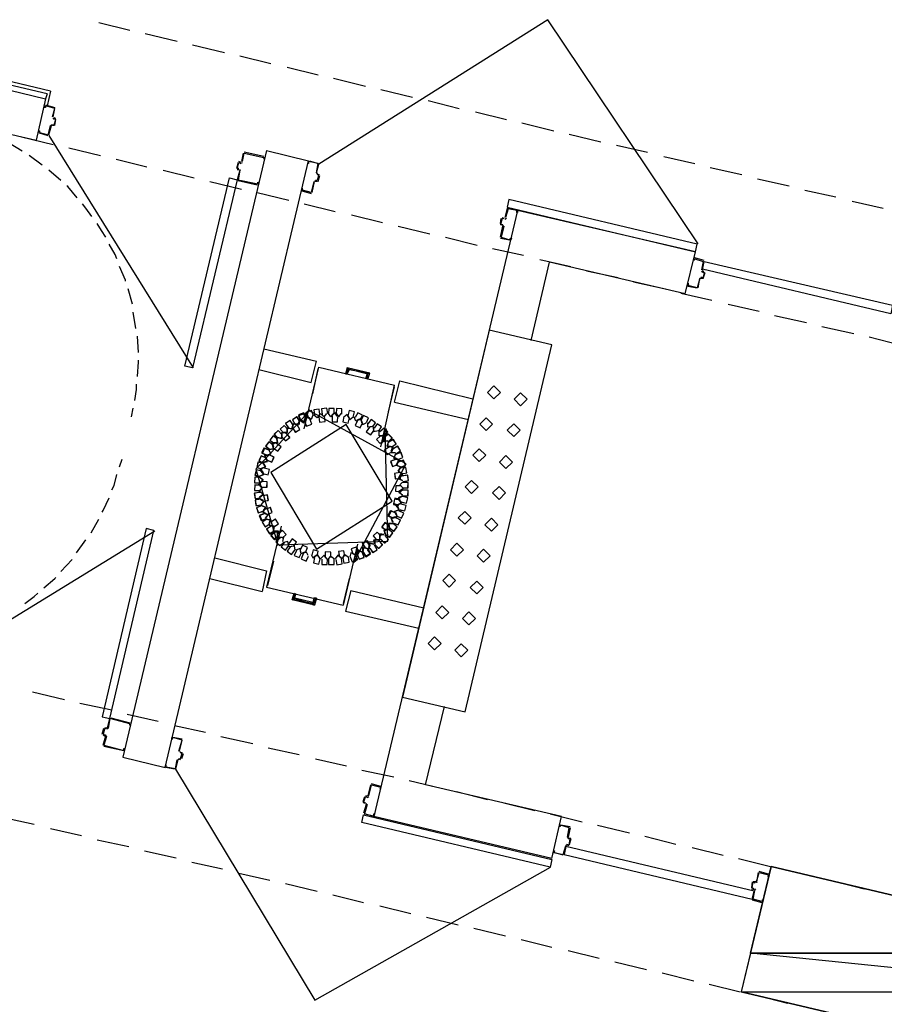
# Model space of a CAD drawing. Header units: feet. Extents: x -79 to 198, y -22 to 181.
# Tile 6 of 256: x 33 to 46, y 57 to 72. Entities that reach past the tile are written whole.
import ezdxf

# ---------------------------------------------------------------- set-up
doc = ezdxf.new("R2010")
doc.units = ezdxf.units.FT
for name, color, linetype in [('A-LINEA', 7, 'CONTINUOUS'), ('A-LINEA-FINA', 9, 'CONTINUOUS'), ('A-MURO-CONCRETO', 8, 'CONTINUOUS')]:
    doc.layers.add(name, color=color, linetype=linetype)

msp = doc.modelspace()

# ---------------------------------------------------------------- linework, layer by layer
at = {"layer": 'A-LINEA'}
for p, q in [((34.2933, 71.7511), (34.7733, 71.6311)), ((35.0133, 71.5778), (35.5067, 71.4578)), ((35.7467, 71.4044), (36.24, 71.2844)), ((36.48, 71.2311), (36.96, 71.1111)), ((37.2133, 71.0578), (37.6933, 70.9378)), ((33.5467, 70.6844), (32.7067, 70.8844)), ((37.9333, 70.8844), (38.4267, 70.7644)), ((32.4933, 70.8044), (33.4667, 70.5644)), ((33.4933, 70.6444), (32.64, 70.8444)), ((33.4933, 70.6444), (33.4667, 70.5644)), ((33.5467, 70.6844), (33.4933, 70.4578)), ((38.6667, 70.7111), (39.16, 70.5911)), ((33.4667, 70.5644), (33.32, 69.9244)), ((33.4667, 70.4711), (33.6133, 70.4311)), ((33.4667, 70.4578), (33.4667, 70.4578)), ((39.4, 70.5378), (39.88, 70.4178)), ((33.5872, 70.269), (33.6021, 70.245)), ((40.1333, 70.3644), (40.6133, 70.2444)), ((32.3467, 70.1511), (33.32, 69.9244)), ((33.5713, 70.1639), (33.5472, 70.149)), ((33.6, 70.1511), (33.5733, 70.1511)), ((33.6, 70.1644), (33.6, 70.1644)), ((40.8533, 70.1911), (41.3467, 70.0711)), ((33.0933, 69.9778), (33.5867, 69.8578)), ((33.3733, 70.0444), (33.3733, 70.0444)), ((33.5067, 69.9911), (33.3733, 70.0311)), ((33.5067, 70.0044), (33.5067, 70.0044)), ((33.5208, 69.9966), (35.7575, 66.3915)), ((41.5867, 70.0178), (42.08, 69.8978)), ((33.1067, 69.7511), (32.8933, 69.8844)), ((42.32, 69.8444), (42.8, 69.7378)), ((33.4133, 69.5378), (33.2133, 69.6844)), ((33.8267, 69.8044), (34.32, 69.6844)), ((36.8933, 69.7644), (34.6667, 60.3511)), ((36.5333, 69.7244), (36.5067, 69.5911)), ((36.8533, 69.6711), (36.5467, 69.7378)), ((36.5467, 69.7244), (36.5467, 69.7244)), ((36.8533, 69.6578), (36.8533, 69.6578)), ((36.8933, 69.7644), (37.5467, 69.6044)), ((43.0533, 69.6711), (43.5333, 69.5644)), ((34.56, 69.6311), (35.04, 69.5111)), ((35.32, 60.1911), (37.5467, 69.6044)), ((36.4533, 69.5778), (36.4267, 69.4844)), ((36.4933, 69.5778), (36.4667, 69.5911)), ((36.4667, 69.5778), (36.4667, 69.5778)), ((36.4933, 69.5911), (36.4933, 69.5911)), ((36.4954, 69.565), (36.5195, 69.5798)), ((37.6667, 69.4178), (37.7067, 69.5511)), ((33.7067, 69.2978), (33.52, 69.4578)), ((35.2933, 69.4578), (35.7733, 69.3378)), ((36.44, 69.4844), (36.44, 69.4844)), ((36.44, 69.4711), (36.4667, 69.4711)), ((36.48, 69.4578), (36.44, 69.3111)), ((36.4667, 69.4578), (36.4667, 69.4578)), ((36.4928, 69.4465), (36.4779, 69.4706)), ((37.6672, 69.4157), (37.6821, 69.3916)), ((37.68, 69.4178), (37.68, 69.4178)), ((37.6933, 69.2844), (37.72, 69.3778)), ((43.7733, 69.4978), (44.2667, 69.3911)), ((36.0133, 69.2844), (36.5067, 69.1644)), ((36.4533, 69.3111), (36.4533, 69.3111)), ((36.4533, 69.2978), (36.7467, 69.2311)), ((37.6, 69.1111), (37.64, 69.2844)), ((37.6646, 69.2972), (37.6405, 69.2824)), ((37.68, 69.2978), (37.68, 69.2978)), ((44.5067, 69.3244), (45, 69.2178)), ((36.7467, 69.1111), (37.24, 68.9911)), ((37.44, 69.1378), (37.5867, 69.0978)), ((37.4533, 69.1511), (37.4533, 69.1511)), ((37.5867, 69.1111), (37.5867, 69.1111)), ((45.24, 69.1511), (45.72, 69.0444)), ((37.48, 68.9378), (37.96, 68.8178)), ((45.9733, 68.9778), (46.4533, 68.8711)), ((38.2133, 68.7644), (38.6933, 68.6444)), ((40.7867, 68.8311), (38.56, 59.4311)), ((40.64, 68.8711), (40.7733, 68.8444)), ((40.64, 68.8578), (40.64, 68.8578)), ((40.7733, 68.8311), (40.7733, 68.8311)), ((43.5467, 68.1911), (40.7867, 68.8311)), ((38.9333, 68.5911), (39.4267, 68.4711)), ((40.52, 68.6311), (40.5333, 68.7111)), ((40.52, 68.4178), (40.56, 68.5911)), ((40.5467, 68.7244), (40.5733, 68.7111)), ((40.5467, 68.7111), (40.5467, 68.7111)), ((40.5467, 68.5911), (40.5467, 68.5911)), ((40.5728, 68.5798), (40.5579, 68.6039)), ((40.5887, 68.6983), (40.6128, 68.7132)), ((39.6667, 68.4178), (40.16, 68.2978)), ((40.5333, 68.4178), (40.5333, 68.4178)), ((40.4, 68.2444), (40.88, 68.1378)), ((43.3867, 67.5378), (43.5467, 68.1911)), ((41, 66.8178), (41.28, 68.0311)), ((41.1333, 68.0711), (41.6133, 67.9644)), ((43.3867, 67.5378), (41.28, 68.0311)), ((43.68, 68.0578), (43.5333, 68.0978)), ((43.5333, 68.0844), (43.5333, 68.0844)), ((43.6533, 67.9111), (43.68, 68.0444)), ((43.6667, 68.0444), (43.6667, 68.0444)), ((41.8533, 67.8978), (42.3467, 67.7911)), ((43.6405, 67.8957), (43.6554, 67.8716)), ((43.6667, 67.7778), (43.6933, 67.8711)), ((43.68, 67.8711), (43.68, 67.8711)), ((42.5867, 67.7244), (43.08, 67.6178)), ((43.4267, 67.6711), (43.4267, 67.6711)), ((43.5867, 67.6311), (43.6133, 67.7778)), ((43.6379, 67.7906), (43.6139, 67.7757)), ((43.6667, 67.7911), (43.6667, 67.7911)), ((34.8133, 67.3778), (34.7467, 67.6178)), ((43.32, 67.5511), (43.8, 67.4444)), ((44.0533, 67.3778), (44.5333, 67.2711)), ((34.8667, 67.0044), (34.8267, 67.2578)), ((44.7733, 67.2044), (45.2667, 67.0978)), ((45.5067, 67.0311), (46, 66.9244)), ((34.9067, 66.6311), (34.8933, 66.8844)), ((46.24, 66.8711), (46.72, 66.7511)), ((36.8533, 66.6844), (37.6667, 66.4978)), ((37.5867, 66.1644), (37.6667, 66.4978)), ((36.7733, 66.3644), (37.5867, 66.1644)), ((37.48, 65.4444), (37.7067, 66.4044)), ((37.6133, 65.9911), (37.6933, 66.3778)), ((37.7067, 66.4044), (38.88, 66.1244)), ((38.1333, 66.2978), (38.16, 66.3778)), ((38.1333, 66.2978), (38.16, 66.3778)), ((38.16, 66.3778), (38.4667, 66.2978)), ((38.16, 66.3778), (38.4667, 66.2978)), ((38.4533, 66.2178), (38.4667, 66.2978)), ((38.4533, 66.2178), (38.4667, 66.2978)), ((38.6667, 65.1644), (38.88, 66.1244)), ((38.7867, 65.7111), (38.88, 66.0978)), ((38.88, 65.8578), (40.0267, 65.5911)), ((34.8, 65.6311), (34.8267, 65.7644)), ((37.4, 65.5778), (37.4, 65.5111)), ((37.4, 65.5778), (37.4, 65.5111)), ((37.4843, 65.5534), (37.4971, 65.4891)), ((37.4845, 65.5672), (37.4968, 65.5028)), ((37.4852, 65.5554), (37.498, 65.4883)), ((37.5867, 65.5911), (37.5333, 65.6311)), ((37.6133, 65.6578), (37.5867, 65.5911)), ((37.1333, 65.3911), (37.1333, 65.3244)), ((37.2, 65.3911), (37.1333, 65.3911)), ((37.3067, 65.5244), (37.2933, 65.4711)), ((37.3733, 65.5111), (37.3067, 65.5244)), ((37.0667, 65.3111), (37.1333, 65.2978)), ((37.1333, 65.2978), (37.1333, 65.3644)), ((38.6533, 65.3378), (38.72, 65.3378)), ((38.6779, 65.2205), (38.7199, 65.2745)), ((38.6784, 65.2207), (38.7199, 65.2749)), ((38.6795, 65.221), (38.7198, 65.2728)), ((38.72, 65.2444), (38.72, 65.3111)), ((36.96, 65.0578), (36.9333, 65.1111)), ((38.7867, 65.1778), (38.8533, 65.1644)), ((38.8533, 65.1644), (38.84, 65.0978)), ((34.6133, 64.8578), (34.6533, 64.9778)), ((36.8933, 65.0311), (36.96, 65.0578)), ((36.8133, 64.8311), (36.88, 64.8578)), ((36.8133, 64.7911), (36.8533, 64.7378)), ((36.88, 64.8578), (36.84, 64.9111)), ((36.8533, 64.7378), (36.7867, 64.7111)), ((39, 64.6178), (38.96, 64.5778)), ((36.7867, 64.5778), (36.8267, 64.5378)), ((36.8267, 64.5378), (36.7867, 64.4844)), ((39, 64.5111), (38.9467, 64.4711)), ((38.9467, 64.4711), (39, 64.4178)), ((38.96, 64.5778), (39, 64.5378)), ((39, 64.4044), (38.9333, 64.3778)), ((38.9333, 64.3778), (38.9733, 64.3111)), ((36.8133, 64.2578), (36.88, 64.2311)), ((36.88, 64.2311), (36.84, 64.1778)), ((36.84, 64.1511), (36.8667, 64.2044)), ((38.88, 64.1644), (38.9467, 64.1911)), ((38.9067, 64.1111), (38.88, 64.1644)), ((38.9067, 64.2578), (38.96, 64.2844)), ((38.9467, 64.2044), (38.9067, 64.2578)), ((34.1733, 63.8311), (34.2933, 64.0444)), ((36.8933, 64.1244), (36.84, 64.1511)), ((36.9333, 63.9511), (36.9467, 64.0178)), ((38.8267, 64.0578), (38.8933, 64.0711)), ((38.8533, 63.9911), (38.8267, 64.0578)), ((35.1625, 63.8574), (31.5474, 61.6366)), ((37.12, 63.9378), (36.8933, 62.9911)), ((37, 63.9378), (36.9333, 63.9511)), ((37, 63.8578), (37.0133, 63.9244)), ((37, 63.8578), (37.0133, 63.9244)), ((37.1216, 63.8816), (37.0801, 63.8273)), ((37.1205, 63.8812), (37.0802, 63.8294)), ((37.12, 63.8677), (37.0802, 63.8156)), ((33.9467, 63.5244), (34.0933, 63.7244)), ((37.16, 63.7644), (37.0933, 63.7511)), ((37.1467, 63.6978), (37.16, 63.7644)), ((38.3067, 63.6578), (38.08, 62.7111)), ((38.32, 63.5644), (38.2933, 63.5111)), ((38.315, 63.5339), (38.3017, 63.6009)), ((38.3148, 63.5335), (38.302, 63.6006)), ((38.3157, 63.5355), (38.3029, 63.5998)), ((38.4133, 63.6044), (38.48, 63.5778)), ((38.48, 63.5778), (38.4933, 63.6444)), ((33.7067, 63.2311), (33.88, 63.4178)), ((36.0933, 63.4444), (36.8933, 63.2444)), ((38.2267, 63.5111), (38.28, 63.4844)), ((36.8933, 63.2444), (36.8267, 62.9244)), ((37, 63.3911), (36.9067, 63.0178)), ((36.0133, 63.1244), (36.8267, 62.9244)), ((38.1733, 63.1244), (38.08, 62.7378)), ((36.8933, 62.9911), (38.08, 62.7111)), ((38.2, 62.9378), (39.3333, 62.6711)), ((38.2, 62.9378), (39.3333, 62.6711)), ((37.3333, 62.8844), (37.3067, 62.8044)), ((37.3333, 62.8844), (37.3067, 62.8044)), ((37.3067, 62.8044), (37.6267, 62.7378)), ((37.3067, 62.8044), (37.6267, 62.7378)), ((37.6533, 62.8178), (37.6267, 62.7378)), ((37.6533, 62.8178), (37.6267, 62.7378)), ((33.2667, 61.3644), (33.76, 61.2444)), ((34, 61.1911), (34.4933, 61.0844)), ((39.36, 59.9244), (39.6533, 61.1378)), ((34.48, 60.9644), (34.7733, 60.8844)), ((34.7333, 61.0178), (35.2133, 60.9111)), ((34.3467, 60.7111), (34.3733, 60.8044)), ((34.4133, 60.8178), (34.4133, 60.8178)), ((34.4154, 60.7916), (34.4395, 60.8065)), ((34.7733, 60.8711), (34.7733, 60.8711)), ((35.4667, 60.8444), (35.9467, 60.7378)), ((34.36, 60.7111), (34.36, 60.7111)), ((34.36, 60.5378), (34.4, 60.6844)), ((34.4128, 60.6732), (34.3979, 60.6972)), ((36.1867, 60.6711), (36.68, 60.5644)), ((34.3733, 60.5378), (34.3733, 60.5378)), ((36.92, 60.4978), (37.4, 60.3911)), ((34.6667, 60.3511), (35.32, 60.1911)), ((35.5472, 60.4424), (35.5621, 60.4183)), ((35.56, 60.4444), (35.56, 60.4444)), ((35.6, 60.4044), (35.5733, 60.3244)), ((35.3333, 60.2044), (35.3333, 60.2044)), ((35.4667, 60.1644), (35.3333, 60.1911)), ((35.52, 60.3111), (35.48, 60.1644)), ((35.5446, 60.3239), (35.5205, 60.309)), ((35.56, 60.3111), (35.5333, 60.3244)), ((35.5333, 60.3111), (35.5333, 60.3111)), ((35.56, 60.3244), (35.56, 60.3244)), ((37.6533, 60.3244), (38.1333, 60.2178)), ((35.48, 60.1778), (35.48, 60.1778)), ((38.3733, 60.1511), (38.8667, 60.0444)), ((38.5067, 59.9244), (38.4667, 59.7511)), ((38.6667, 59.8978), (38.52, 59.9378)), ((38.52, 59.9244), (38.52, 59.9244)), ((38.6667, 59.8844), (38.6667, 59.8844)), ((39.1067, 59.9911), (39.6, 59.8711)), ((38.4133, 59.7378), (38.3867, 59.6578)), ((38.4267, 59.7378), (38.4267, 59.7378)), ((38.4554, 59.725), (38.4795, 59.7398)), ((39.84, 59.8178), (40.32, 59.6978)), ((38.44, 59.6178), (38.4, 59.4844)), ((38.4267, 59.6178), (38.4267, 59.6178)), ((38.4528, 59.6065), (38.4379, 59.6306)), ((40.5733, 59.6444), (41.0533, 59.5244)), ((41.32, 58.7778), (38.56, 59.4311)), ((41.2933, 59.4711), (41.7867, 59.3511)), ((32.8133, 59.4178), (33.2933, 59.3111)), ((42.0267, 59.2978), (42.52, 59.1778)), ((33.5467, 59.2444), (34.0267, 59.1378)), ((41.5867, 59.2578), (41.5867, 59.2578)), ((42.76, 59.1244), (43.24, 59.0044)), ((34.2667, 59.0711), (34.76, 58.9644)), ((41.5333, 58.9778), (41.5067, 58.8444)), ((41.5579, 58.9906), (41.5339, 58.9757)), ((41.5867, 58.9778), (41.5467, 58.9911)), ((41.5467, 58.9778), (41.5467, 58.9778)), ((41.5605, 59.109), (41.5754, 59.085)), ((41.5733, 59.0978), (41.6133, 59.0978)), ((41.6, 59.0844), (41.6, 59.0844)), ((35, 58.8978), (35.4933, 58.7911)), ((41.4933, 58.8444), (41.4933, 58.8444)), ((43.4933, 58.9511), (43.9733, 58.8311)), ((35.7333, 58.7244), (36.2133, 58.6178)), ((44.2133, 58.7778), (44.7067, 58.6578)), ((36.4667, 58.5511), (36.9467, 58.4444)), ((44.52, 58.5644), (44.4933, 58.4178)), ((44.68, 58.5378), (44.5333, 58.5778)), ((44.5333, 58.5644), (44.5333, 58.5644)), ((44.68, 58.5244), (44.68, 58.5244)), ((44.9467, 58.6044), (45.44, 58.4844)), ((37.1867, 58.3911), (37.68, 58.2711)), ((44.4267, 58.4178), (44.4133, 58.3244)), ((44.48, 58.4311), (44.48, 58.4311)), ((44.4821, 58.405), (44.5061, 58.4198)), ((45.68, 58.4311), (46.16, 58.3111)), ((37.92, 58.2178), (38.4, 58.0978)), ((44.4267, 58.3244), (44.4267, 58.3244)), ((44.4533, 58.2844), (44.4267, 58.1511)), ((44.4795, 58.2865), (44.4646, 58.3106)), ((46.4133, 58.2578), (46.8933, 58.1378)), ((44.4267, 58.1378), (44.5733, 58.0978)), ((44.44, 58.1511), (44.44, 58.1511)), ((44.5733, 58.1111), (44.5733, 58.1111)), ((38.6533, 58.0444), (39.1333, 57.9244)), ((39.3733, 57.8711), (39.8667, 57.7511)), ((40.1067, 57.6978), (40.6, 57.5778)), ((40.84, 57.5244), (41.32, 57.4044)), ((41.5733, 57.3511), (42.0533, 57.2311)), ((42.2933, 57.1778), (42.7867, 57.0578)), ((43.0267, 57.0044), (43.52, 56.8844)), ((43.76, 56.8311), (44.24, 56.7111)), ((44.4933, 56.6578), (44.9733, 56.5378))]:
    msp.add_line(p, q, dxfattribs=at)
for points in [[(43.5895, 68.318), (41.2541, 71.7933), (37.7074, 69.5536)], [(33.5733, 70.2844), (33.6133, 70.4178), (33.4667, 70.4578), (33.4667, 70.4311), (33.4533, 70.4311), (33.4533, 70.4578)], [(33.5867, 70.2844), (33.6133, 70.4178), (33.6133, 70.4178)], [(33.6267, 70.2578), (33.6, 70.2711), (33.6, 70.2711)], [(33.36, 70.0444), (33.36, 70.0711), (33.3733, 70.0711), (33.3733, 70.0444), (33.5067, 70.0044), (33.5467, 70.1511)], [(33.52, 70.0044), (33.56, 70.1511), (33.56, 70.1511)], [(33.5733, 70.1644), (33.6, 70.1644), (33.6267, 70.2444), (33.5867, 70.2578)], [(33.6133, 70.1511), (33.6267, 70.2444), (33.6267, 70.2444)], [(36.52, 69.5911), (36.5467, 69.7244), (36.8533, 69.6578), (36.8533, 69.6311), (36.8667, 69.6578)], [(36.4667, 69.4844), (36.44, 69.4844), (36.4667, 69.5778), (36.4933, 69.5644)], [(37.6667, 69.4178), (37.6933, 69.5644), (37.5467, 69.5911), (37.5467, 69.5644), (37.5333, 69.5644), (37.5467, 69.5911), (37.5467, 69.5911)], [(37.56, 69.6044), (37.6933, 69.5644), (37.6933, 69.5644)], [(36.48, 69.4578), (36.4533, 69.3111), (36.76, 69.2444), (36.76, 69.2711), (36.7733, 69.2578), (36.76, 69.2444), (36.76, 69.2444)], [(37.68, 69.3911), (37.7067, 69.3911), (37.68, 69.2978), (37.6533, 69.2978)], [(37.68, 69.4044), (37.7067, 69.3911), (37.7067, 69.3911)], [(33.96, 69.0311), (33.8133, 69.2044), (33.8, 69.2178)], [(36.44, 69.3111), (35.7467, 66.3911), (35.6267, 66.4178), (36.32, 69.3378), (36.44, 69.3111)], [(37.6267, 69.2844), (37.5867, 69.1111), (37.4533, 69.1511), (37.4533, 69.1778), (37.44, 69.1778), (37.44, 69.1511)], [(37.68, 69.2844), (37.6533, 69.2844), (37.6533, 69.2844)], [(34.1867, 68.7378), (34.0933, 68.8711), (34.04, 68.9378)], [(40.6267, 68.8844), (43.5467, 68.1911), (43.5733, 68.3111), (40.6533, 69.0044), (40.6267, 68.8844)], [(40.6267, 68.8711), (40.5867, 68.7244), (40.5867, 68.7244)], [(40.7867, 68.8311), (40.7867, 68.8044), (40.7733, 68.8044), (40.7733, 68.8311), (40.64, 68.8578), (40.6, 68.7244)], [(34.4, 68.4178), (34.3333, 68.5244), (34.2667, 68.6311)], [(40.5733, 68.7111), (40.5467, 68.7111), (40.52, 68.6178), (40.56, 68.6178)], [(40.5467, 68.6044), (40.52, 68.6178), (40.52, 68.6178)], [(40.5733, 68.5911), (40.5333, 68.4178), (40.6667, 68.3778), (40.68, 68.4044), (40.6933, 68.4044), (40.68, 68.3778)], [(34.5733, 68.0844), (34.5467, 68.1511), (34.4533, 68.3111)], [(40.52, 68.4044), (40.6667, 68.3778), (40.6667, 68.3778)], [(43.52, 68.0844), (43.52, 68.0578), (43.5333, 68.0844), (43.6667, 68.0444), (43.64, 67.9111)], [(43.68, 68.0444), (46.6, 67.3644), (46.5733, 67.2311), (43.6533, 67.9244), (43.68, 68.0444)], [(34.7067, 67.7378), (34.7067, 67.7511), (34.6133, 67.9644)], [(43.6533, 67.8844), (43.68, 67.8711), (43.6667, 67.7911), (43.6267, 67.7911)], [(43.68, 67.8844), (43.6533, 67.8978), (43.6533, 67.8978)], [(43.6133, 67.7778), (43.5733, 67.6311), (43.4267, 67.6711), (43.44, 67.6978), (43.4267, 67.6978), (43.4267, 67.6711)], [(43.6667, 67.7778), (43.6267, 67.7778), (43.6267, 67.7778)], [(43.4267, 67.6578), (43.5733, 67.6311), (43.5733, 67.6311)], [(39, 61.2844), (39.9733, 61.0578), (41.32, 66.7511), (40.3467, 66.9778), (39, 61.2844)], [(34.8933, 66.2578), (34.9067, 66.4844), (34.9067, 66.5111)], [(38.88, 65.8578), (38.96, 66.1911), (40.0933, 65.9111)], [(34.8533, 65.8844), (34.88, 66.0578), (34.88, 66.1378)], [(40.52, 66.0111), (40.42, 66.1111), (40.32, 66.0111), (40.42, 65.9111), (40.52, 66.0111)], [(40.9333, 65.9044), (40.8333, 66.0044), (40.7333, 65.9044), (40.8333, 65.8044), (40.9333, 65.9044)], [(37.5588, 65.7228), (36.7257, 64.8222), (37.067, 63.6439)], [(37.5588, 65.7228), (36.7257, 64.8222), (37.067, 63.6439)], [(37.5022, 65.615), (37.4705, 65.6928), (37.3921, 65.6627), (37.4207, 65.5837)], [(37.5022, 65.615), (37.4705, 65.6928), (37.3921, 65.6627), (37.4207, 65.5837)], [(37.5496, 65.7243), (37.4944, 65.6757), (37.5278, 65.6102)], [(37.5498, 65.7243), (37.4946, 65.6769), (37.5258, 65.6111)], [(37.5634, 65.7377), (37.5078, 65.6895), (37.5407, 65.6237)], [(37.6214, 65.6531), (37.5924, 65.732), (37.513, 65.7045), (37.5389, 65.6246)], [(38.2412, 63.3661), (39.0589, 64.9039), (37.5588, 65.7228)], [(37.7222, 65.6696), (37.7091, 65.7526), (37.6259, 65.7412), (37.6357, 65.6577)], [(37.8428, 65.6838), (37.8283, 65.7665), (37.7453, 65.7537), (37.7565, 65.6704)], [(37.9419, 65.6748), (37.9438, 65.7588), (37.8599, 65.7624), (37.8546, 65.6785)], [(37.9067, 65.6578), (37.9467, 65.6978), (37.9867, 65.6444)], [(38.0617, 65.6746), (38.064, 65.7586), (37.9801, 65.7626), (37.9744, 65.6787)], [(38.2385, 65.6269), (38.2581, 65.7086), (38.1769, 65.7298), (38.154, 65.649)], [(38.3479, 65.5816), (38.3832, 65.6579), (38.3077, 65.6947), (38.2694, 65.6199)], [(37.3056, 65.5068), (37.2588, 65.5765), (37.1882, 65.5311), (37.2322, 65.4595)], [(37.3052, 65.5046), (37.261, 65.576), (37.1887, 65.5332), (37.2301, 65.4601)], [(37.4123, 65.5601), (37.3655, 65.6299), (37.2948, 65.5844), (37.3389, 65.5129)], [(37.4119, 65.558), (37.3676, 65.6294), (37.2954, 65.5866), (37.3368, 65.5134)], [(37.32, 65.5244), (37.3867, 65.4978), (37.4, 65.5644)], [(37.4, 65.5644), (37.3867, 65.5111), (37.3333, 65.5244)], [(37.5024, 65.6021), (37.4701, 65.6797), (37.3919, 65.6489), (37.4211, 65.5702)], [(37.5015, 65.6001), (37.4721, 65.6788), (37.3928, 65.6509), (37.4192, 65.5711)], [(37.4933, 65.6178), (37.48, 65.5511), (37.4133, 65.5911)], [(37.4933, 65.6178), (37.48, 65.5511), (37.4133, 65.5911)], [(37.4133, 65.5778), (37.4667, 65.5378), (37.4933, 65.6044)], [(37.4933, 65.6044), (37.48, 65.5511), (37.4133, 65.5778)], [(37.48, 65.5778), (37.5067, 65.6444), (37.52, 65.6311)], [(37.48, 65.5778), (37.5067, 65.6444), (37.56, 65.6044)], [(37.52, 65.6178), (37.5067, 65.6311), (37.48, 65.5644)], [(37.48, 65.5644), (37.5067, 65.6311), (37.52, 65.6178)], [(37.4844, 65.5671), (37.5162, 65.4893), (37.5946, 65.5196), (37.5659, 65.5986)], [(37.72, 65.6711), (37.68, 65.6178), (37.6267, 65.6578)], [(37.6933, 65.6311), (37.7333, 65.6844), (37.7733, 65.6444)], [(37.7044, 65.6325), (37.7176, 65.5496), (37.8008, 65.5611), (37.7909, 65.6446)], [(37.7467, 65.6711), (37.7867, 65.6311), (37.8267, 65.6844)], [(37.9333, 65.6844), (37.8933, 65.6311), (37.8533, 65.6844)], [(37.9114, 65.6407), (37.9096, 65.5567), (37.9935, 65.5532), (37.9987, 65.6371)], [(37.9733, 65.6844), (38.0133, 65.6311), (38.0533, 65.6844)], [(38.0939, 65.6347), (38.0758, 65.5527), (38.1574, 65.5329), (38.1788, 65.6142)], [(38.0933, 65.6311), (38.1467, 65.6711), (38.1733, 65.6178)], [(38.1467, 65.6578), (38.1867, 65.5911), (38.24, 65.6311)], [(38.3333, 65.5911), (38.28, 65.5644), (38.2533, 65.6311)], [(38.3046, 65.5736), (38.2704, 65.4969), (38.3465, 65.4611), (38.3837, 65.5365)], [(38.3733, 65.5378), (38.36, 65.6044), (38.2933, 65.5778)], [(38.36, 65.5778), (38.3867, 65.5111), (38.44, 65.5378)], [(38.4421, 65.542), (38.4762, 65.6188), (38.4001, 65.6544), (38.363, 65.579)], [(38.5333, 65.4844), (38.4667, 65.4711), (38.4667, 65.5378)], [(38.5374, 65.4721), (38.5859, 65.5407), (38.5182, 65.5905), (38.4671, 65.5238)], [(40.4, 65.5178), (40.3, 65.6178), (40.2, 65.5178), (40.3, 65.4178), (40.4, 65.5178)], [(38.1287, 65.5111), (36.9593, 64.767), (37.6713, 63.5778), (38.8407, 64.3219), (38.1287, 65.5111)], [(37.6713, 63.5778), (38.8407, 64.3219), (38.1287, 65.5111), (36.9593, 64.767), (37.6713, 63.5778)], [(37.1333, 65.3585), (37.0738, 65.4178), (37.0134, 65.3594), (37.0705, 65.2978)], [(37.1333, 65.3563), (37.076, 65.4177), (37.0135, 65.3616), (37.0683, 65.298)], [(37.067, 63.6439), (38.775, 63.7038), (38.733, 65.445)], [(37.2267, 65.4385), (37.1671, 65.4978), (37.1067, 65.4394), (37.1638, 65.3778)], [(37.2266, 65.4363), (37.1693, 65.4977), (37.1068, 65.4416), (37.1617, 65.378)], [(37.1333, 65.3244), (37.1333, 65.3911), (37.1867, 65.3911)], [(37.2133, 65.4578), (37.2133, 65.3911), (37.1467, 65.3911)], [(37.1467, 65.3911), (37.2133, 65.3778), (37.2133, 65.4444)], [(37.2267, 65.4578), (37.2933, 65.4444), (37.3067, 65.5111)], [(37.3067, 65.5111), (37.2933, 65.4444), (37.2267, 65.4578)], [(37.2933, 65.4578), (37.3067, 65.5244), (37.36, 65.5111)], [(37.2944, 65.4621), (37.3412, 65.3924), (37.4118, 65.4378), (37.3678, 65.5093)], [(37.2948, 65.4643), (37.339, 65.3928), (37.4113, 65.4357), (37.3699, 65.5088)], [(38.4883, 65.47), (38.4409, 65.4006), (38.5094, 65.3519), (38.5594, 65.4193)], [(38.56, 65.4178), (38.5467, 65.4844), (38.4933, 65.4711)], [(38.5467, 65.4711), (38.56, 65.4044), (38.6267, 65.4178)], [(38.6318, 65.4056), (38.679, 65.4751), (38.6105, 65.5237), (38.5606, 65.4561)], [(38.7067, 65.3378), (38.64, 65.3378), (38.64, 65.4044)], [(38.7134, 65.3378), (38.7733, 65.3967), (38.7156, 65.4577), (38.6534, 65.4012)], [(38.6985, 65.3378), (38.7577, 65.3814), (38.7302, 65.4497)], [(38.7007, 65.3378), (38.758, 65.3826), (38.73, 65.4498)], [(38.7136, 65.3378), (38.7713, 65.3821), (38.7437, 65.4495)], [(40.8267, 65.4244), (40.7267, 65.5244), (40.6267, 65.4244), (40.7267, 65.3244), (40.8267, 65.4244)], [(36.9991, 65.1947), (36.9309, 65.2438), (36.8805, 65.1765), (36.9468, 65.1248)], [(36.9987, 65.1968), (36.9288, 65.2434), (36.8809, 65.1744), (36.9489, 65.1251)], [(37.0658, 65.288), (36.9976, 65.3371), (36.9472, 65.2699), (37.0134, 65.2182)], [(37.0654, 65.2902), (36.9954, 65.3367), (36.9475, 65.2677), (37.0156, 65.2184)], [(37.0533, 65.2311), (36.9867, 65.2178), (37, 65.1644)], [(37, 65.1644), (36.9867, 65.2178), (37.04, 65.2311)], [(37, 65.2311), (37.0667, 65.2311), (37.0533, 65.2978)], [(37.0533, 65.2978), (37.0667, 65.2311), (37, 65.2311)], [(37.1333, 65.3644), (37.1333, 65.2978), (37.0667, 65.3111)], [(37.1333, 65.3171), (37.1929, 65.2578), (37.2533, 65.3161), (37.1962, 65.3777)], [(37.1334, 65.3193), (37.1907, 65.2578), (37.2532, 65.3139), (37.1983, 65.3776)], [(38.6597, 65.3378), (38.6, 65.2787), (38.6579, 65.2178), (38.7199, 65.2745)], [(38.6533, 65.3378), (38.72, 65.3378), (38.72, 65.2711)], [(38.7067, 65.2711), (38.72, 65.3378), (38.7067, 65.3378)], [(38.7067, 65.3378), (38.72, 65.3378), (38.72, 65.2711)], [(38.7067, 65.3378), (38.72, 65.3378), (38.72, 65.2711)], [(38.72, 65.3244), (38.7067, 65.2578), (38.7733, 65.2578)], [(38.7733, 65.2578), (38.7067, 65.2444), (38.72, 65.3111)], [(38.7733, 65.2578), (38.72, 65.2444), (38.72, 65.3111)], [(38.7802, 65.2444), (38.84, 65.3035), (38.7821, 65.3644), (38.7201, 65.3077)], [(38.7807, 65.2444), (38.84, 65.304), (38.7817, 65.3644), (38.7201, 65.3073)], [(38.7785, 65.2445), (38.8399, 65.3018), (38.7838, 65.3643), (38.7202, 65.3094)], [(38.7867, 65.2444), (38.76, 65.1778), (38.8267, 65.1644)], [(38.8267, 65.1644), (38.7733, 65.1778), (38.7867, 65.2444)], [(38.8356, 65.1655), (38.9054, 65.2123), (38.86, 65.2829), (38.7884, 65.2389)], [(38.8335, 65.1659), (38.9049, 65.2101), (38.8621, 65.2824), (38.789, 65.241)], [(36.9293, 65.1127), (36.8529, 65.1475), (36.8165, 65.0717), (36.8916, 65.034)], [(36.9418, 65.1147), (36.8641, 65.1467), (36.8306, 65.0697), (36.907, 65.0347)], [(36.9333, 65.1111), (36.96, 65.0578), (36.8933, 65.0311)], [(36.9333, 65.1244), (37, 65.1378), (36.9867, 65.2044)], [(36.9867, 65.2044), (37, 65.1378), (36.9333, 65.1244)], [(37.0009, 65.1475), (37.0691, 65.0985), (37.1195, 65.1657), (37.0532, 65.2174)], [(37.0013, 65.1454), (37.0712, 65.0988), (37.1191, 65.1679), (37.0511, 65.2171)], [(38.791, 65.1634), (38.7212, 65.1166), (38.7667, 65.0459), (38.8382, 65.09)], [(38.7932, 65.163), (38.7217, 65.1187), (38.7646, 65.0465), (38.8377, 65.0879)], [(38.8267, 65.0978), (38.8533, 65.1644), (38.7867, 65.1778)], [(38.8533, 65.1378), (38.8267, 65.0844), (38.8933, 65.0711)], [(38.8933, 65.0711), (38.8267, 65.0711), (38.8533, 65.1378)], [(38.9023, 65.0588), (38.9721, 65.1056), (38.9267, 65.1763), (38.8551, 65.1322)], [(38.9002, 65.0592), (38.9716, 65.1035), (38.9288, 65.1758), (38.8557, 65.1344)], [(38.931, 64.9687), (39.0086, 65.001), (38.9778, 65.0792), (38.899, 65.05)], [(38.929, 64.9696), (39.0077, 64.999), (38.9798, 65.0783), (38.9, 65.0519)], [(40.2933, 65.0378), (40.1933, 65.1378), (40.0933, 65.0378), (40.1933, 64.9378), (40.2933, 65.0378)], [(36.844, 64.9099), (36.7622, 64.9291), (36.7414, 64.8477), (36.8224, 64.8253)], [(36.8428, 64.9117), (36.7604, 64.9279), (36.7425, 64.8458), (36.8243, 64.8264)], [(36.8893, 64.9927), (36.8129, 65.0275), (36.7765, 64.9517), (36.8516, 64.914)], [(36.8885, 64.9947), (36.8108, 65.0267), (36.7773, 64.9497), (36.8537, 64.9147)], [(36.84, 64.9244), (36.9067, 64.9378), (36.88, 65.0044)], [(36.88, 65.0044), (36.9067, 64.9511), (36.84, 64.9244)], [(36.9333, 65.0444), (36.8667, 65.0311), (36.8933, 64.9644)], [(36.8933, 64.9644), (36.8667, 65.0311), (36.9333, 65.0444)], [(36.8973, 64.9629), (36.9738, 64.928), (37.0101, 65.0038), (36.9351, 65.0416)], [(36.8982, 64.9608), (36.9759, 64.9288), (37.0094, 65.0059), (36.933, 65.0409)], [(38.8956, 64.9735), (38.8181, 64.9412), (38.8489, 64.863), (38.9276, 64.8922)], [(38.8977, 64.9726), (38.819, 64.9432), (38.8469, 64.8639), (38.9267, 64.8903)], [(38.8933, 65.0578), (38.8667, 64.9911), (38.9333, 64.9644)], [(38.9333, 64.9644), (38.8667, 64.9911), (38.8933, 65.0444)], [(38.92, 64.8978), (38.9467, 64.9644), (38.8933, 64.9911)], [(38.8933, 64.9778), (38.9467, 64.9644), (38.92, 64.8978)], [(38.9333, 64.9378), (38.9067, 64.8844), (38.9733, 64.8578)], [(38.9733, 64.8578), (38.9067, 64.8844), (38.9333, 64.9378)], [(38.971, 64.8487), (39.0486, 64.881), (39.0178, 64.9592), (38.939, 64.93)], [(38.969, 64.8496), (39.0477, 64.879), (39.0198, 64.9583), (38.94, 64.9319)], [(40.7067, 64.9311), (40.6067, 65.0311), (40.5067, 64.9311), (40.6067, 64.8311), (40.7067, 64.9311)], [(36.8174, 64.7899), (36.7356, 64.8091), (36.7148, 64.7277), (36.7957, 64.7053)], [(36.8162, 64.7917), (36.7337, 64.8079), (36.7159, 64.7258), (36.7976, 64.7064)], [(36.7867, 64.7111), (36.8533, 64.7378), (36.8133, 64.7911)], [(36.8533, 64.8444), (36.8, 64.8178), (36.84, 64.7644)], [(36.84, 64.7644), (36.8, 64.8178), (36.8533, 64.8444)], [(36.84, 64.9111), (36.88, 64.8578), (36.8133, 64.8311)], [(36.836, 64.7524), (36.9178, 64.7331), (36.9386, 64.8145), (36.8576, 64.8369)], [(36.8372, 64.7505), (36.9196, 64.7343), (36.9375, 64.8164), (36.8557, 64.8358)], [(38.9733, 64.8444), (38.9333, 64.7911), (38.9867, 64.7644)], [(38.9867, 64.7511), (38.9333, 64.7911), (38.9733, 64.8444)], [(38.96, 64.6978), (39, 64.7378), (38.9467, 64.7778)], [(38.9467, 64.7778), (39, 64.7511), (38.96, 64.6978)], [(38.9872, 64.7475), (39.0696, 64.764), (39.0547, 64.8467), (38.9717, 64.8334)], [(38.9854, 64.7487), (39.0684, 64.7623), (39.0565, 64.8454), (38.9731, 64.8352)], [(34.4933, 64.4978), (34.5333, 64.5644), (34.5733, 64.7378)], [(36.7968, 64.6925), (36.7128, 64.6954), (36.7083, 64.6115), (36.7921, 64.6053)], [(36.7953, 64.694), (36.7112, 64.6939), (36.7098, 64.6099), (36.7937, 64.6067)], [(36.8133, 64.6311), (36.7733, 64.5911), (36.8133, 64.5511)], [(36.8133, 64.5511), (36.7733, 64.5911), (36.8133, 64.6311)], [(36.7867, 64.6044), (36.84, 64.6444), (36.7867, 64.6978)], [(36.7867, 64.6978), (36.84, 64.6578), (36.7867, 64.6044)], [(36.8165, 64.5431), (36.9005, 64.5402), (36.905, 64.6241), (36.8213, 64.6303)], [(36.8181, 64.5415), (36.9021, 64.5417), (36.9036, 64.6257), (36.8196, 64.6288)], [(38.9594, 64.768), (38.877, 64.7515), (38.892, 64.6688), (38.9749, 64.6821)], [(38.9612, 64.7668), (38.8783, 64.7533), (38.8902, 64.6701), (38.9736, 64.6804)], [(38.9867, 64.7244), (38.9467, 64.6711), (39, 64.6444)], [(39, 64.6444), (38.9467, 64.6711), (38.9867, 64.7244)], [(39, 64.5378), (38.96, 64.5778), (39, 64.6178)], [(39.0139, 64.6275), (39.0963, 64.644), (39.0814, 64.7267), (38.9984, 64.7134)], [(39.0121, 64.6287), (39.095, 64.6423), (39.0831, 64.7254), (38.9997, 64.7152)], [(39.0032, 64.5297), (39.0872, 64.5268), (39.0917, 64.6107), (39.0079, 64.6169)], [(39.0047, 64.5282), (39.0888, 64.5283), (39.0902, 64.6124), (39.0063, 64.6155)], [(40.1733, 64.5444), (40.0733, 64.6444), (39.9733, 64.5444), (40.0733, 64.4444), (40.1733, 64.5444)], [(36.7968, 64.5725), (36.7128, 64.5754), (36.7083, 64.4915), (36.7921, 64.4853)], [(36.7953, 64.574), (36.7112, 64.5739), (36.7098, 64.4899), (36.7937, 64.4867)], [(36.7733, 64.4844), (36.8267, 64.5244), (36.7867, 64.5778)], [(36.7733, 64.4711), (36.84, 64.4444), (36.8, 64.3911)], [(36.7867, 64.3911), (36.84, 64.4311), (36.7867, 64.4711)], [(38.9835, 64.5591), (38.8995, 64.562), (38.895, 64.4781), (38.9787, 64.472)], [(38.9819, 64.5607), (38.8979, 64.5605), (38.8964, 64.4765), (38.9804, 64.4734)], [(39, 64.4178), (38.9467, 64.4578), (39, 64.4978)], [(38.96, 64.4844), (39.0133, 64.5244), (38.9733, 64.5644)], [(38.9733, 64.5644), (39.0133, 64.5244), (38.9733, 64.4844)], [(39.0032, 64.4097), (39.0872, 64.4068), (39.0917, 64.4907), (39.0079, 64.4969)], [(39.0047, 64.4082), (39.0888, 64.4083), (39.0902, 64.4924), (39.0063, 64.4955)], [(40.6, 64.4511), (40.5, 64.5511), (40.4, 64.4511), (40.5, 64.3511), (40.6, 64.4511)], [(34.3467, 64.1511), (34.36, 64.1778), (34.4533, 64.3778)], [(36.7861, 64.4614), (36.7037, 64.4448), (36.7186, 64.3622), (36.8016, 64.3755)], [(36.7879, 64.4602), (36.705, 64.4466), (36.7169, 64.3635), (36.8003, 64.3737)], [(36.7994, 64.3547), (36.717, 64.3382), (36.732, 64.2555), (36.8149, 64.2688)], [(36.8012, 64.3535), (36.7183, 64.34), (36.7302, 64.2568), (36.8136, 64.2671)], [(36.8267, 64.4178), (36.7733, 64.3644), (36.84, 64.3378)], [(36.84, 64.3378), (36.7733, 64.3644), (36.8267, 64.4178)], [(36.8133, 64.2711), (36.8533, 64.3111), (36.8, 64.3511)], [(36.8, 64.3511), (36.8533, 64.3244), (36.8133, 64.2711)], [(36.8406, 64.3208), (36.923, 64.3374), (36.908, 64.4201), (36.8251, 64.4068)], [(36.8388, 64.3221), (36.9217, 64.3356), (36.9098, 64.4188), (36.8264, 64.4085)], [(38.964, 64.3499), (38.8822, 64.3691), (38.8614, 64.2877), (38.9424, 64.2653)], [(38.9628, 64.3384), (38.8804, 64.3546), (38.8625, 64.2725), (38.9443, 64.253)], [(38.9733, 64.3111), (38.9333, 64.3644), (39, 64.4044)], [(38.9333, 64.2711), (38.9867, 64.2978), (38.9467, 64.3511)], [(38.9467, 64.3511), (38.9867, 64.2978), (38.9333, 64.2711)], [(38.9826, 64.3124), (39.0644, 64.2931), (39.0852, 64.3745), (39.0043, 64.3969)], [(38.9838, 64.3105), (39.0663, 64.2943), (39.0841, 64.3764), (39.0024, 64.3958)], [(36.8156, 64.2535), (36.7381, 64.2212), (36.7689, 64.143), (36.8476, 64.1722)], [(36.8177, 64.2526), (36.739, 64.2232), (36.7669, 64.1439), (36.8467, 64.1703)], [(36.84, 64.1644), (36.88, 64.2311), (36.8133, 64.2578)], [(36.8667, 64.2044), (36.84, 64.1511), (36.8933, 64.1244)], [(36.9044, 64.1154), (36.9819, 64.1477), (36.9511, 64.2259), (36.8724, 64.1967)], [(36.9023, 64.1163), (36.981, 64.1457), (36.9531, 64.225), (36.8733, 64.1986)], [(38.8885, 64.1414), (38.8108, 64.1734), (38.7773, 64.0964), (38.8537, 64.0613)], [(38.9027, 64.1394), (38.8262, 64.1742), (38.7899, 64.0984), (38.8649, 64.0606)], [(38.9467, 64.1911), (38.88, 64.1644), (38.9067, 64.1111)], [(38.9733, 64.2844), (38.9067, 64.2578), (38.9467, 64.2044)], [(38.9107, 64.0962), (38.9871, 64.0614), (39.0235, 64.1372), (38.9484, 64.1749)], [(38.9115, 64.0942), (38.9892, 64.0622), (39.0227, 64.1392), (38.9463, 64.1742)], [(38.956, 64.1924), (39.0378, 64.1731), (39.0586, 64.2545), (38.9776, 64.2769)], [(38.9572, 64.1905), (39.0396, 64.1743), (39.0575, 64.2564), (38.9757, 64.2758)], [(40.0667, 64.0644), (39.9667, 64.1644), (39.8667, 64.0644), (39.9667, 63.9644), (40.0667, 64.0644)], [(36.8556, 64.1335), (36.7781, 64.1012), (36.8089, 64.023), (36.8876, 64.0522)], [(36.871, 64.1326), (36.7923, 64.1032), (36.8202, 64.0239), (36.9, 64.0503)], [(36.8977, 64.0434), (36.8279, 63.9966), (36.8733, 63.9259), (36.9449, 63.97)], [(36.8998, 64.043), (36.8284, 63.9987), (36.8712, 63.9265), (36.9443, 63.9679)], [(36.88, 64.0578), (36.92, 64.1111), (36.8533, 64.1378)], [(36.8533, 64.1378), (36.92, 64.1244), (36.88, 64.0578)], [(36.9333, 63.9644), (36.96, 64.0311), (36.8933, 64.0444)], [(36.8933, 64.0444), (36.96, 64.0311), (36.9333, 63.9778)], [(36.9467, 64.0178), (36.9333, 63.9511), (37, 63.9378)], [(37.009, 63.9255), (37.0788, 63.9723), (37.0333, 64.0429), (36.9618, 63.9989)], [(37.0068, 63.9259), (37.0783, 63.9701), (37.0354, 64.0424), (36.9623, 64.001)], [(38.8933, 64.0711), (38.8267, 64.0578), (38.8533, 64.0044)], [(38.8933, 64.1511), (38.92, 64.0844), (38.8533, 64.0711)], [(38.8533, 64.0711), (38.92, 64.0844), (38.8933, 64.1378)], [(38.8573, 63.9895), (38.9338, 63.9547), (38.9701, 64.0305), (38.8951, 64.0683)], [(38.8582, 63.9875), (38.9359, 63.9555), (38.9694, 64.0325), (38.893, 64.0676)], [(40.48, 63.9578), (40.38, 64.0578), (40.28, 63.9578), (40.38, 63.8578), (40.48, 63.9578)], [(34.4667, 60.9511), (35.1467, 63.8711), (35.0267, 63.8978), (34.3467, 60.9778), (34.4667, 60.9511)], [(36.9644, 63.9368), (36.8946, 63.89), (36.94, 63.8193), (37.0116, 63.8633)], [(36.9665, 63.9363), (36.8951, 63.8921), (36.9379, 63.8198), (37.011, 63.8612)], [(36.9467, 63.9511), (37.0133, 63.9378), (37, 63.8711)], [(37, 63.8711), (37.0133, 63.9378), (36.96, 63.9378)], [(37.0193, 63.8578), (36.96, 63.7983), (37.0183, 63.7378), (37.0799, 63.7949)], [(37.0215, 63.8578), (36.9601, 63.8004), (37.0162, 63.7379), (37.0798, 63.7928)], [(37.0667, 63.7911), (37.08, 63.8578), (37.0133, 63.8578)], [(37.0133, 63.8578), (37.0667, 63.8578), (37.0667, 63.7911)], [(37.1389, 63.7511), (37.2, 63.8088), (37.1434, 63.871), (37.0802, 63.8157)], [(38.7991, 63.9414), (38.7309, 63.9904), (38.6805, 63.9232), (38.7468, 63.8715)], [(38.7987, 63.9435), (38.7288, 63.99), (38.6809, 63.921), (38.7489, 63.8718)], [(38.7867, 63.8844), (38.72, 63.8844), (38.7333, 63.8178)], [(38.7333, 63.8178), (38.72, 63.8711), (38.7733, 63.8844)], [(38.7333, 63.8844), (38.8, 63.8844), (38.7867, 63.9511)], [(38.7867, 63.9511), (38.8, 63.8844), (38.7333, 63.8844)], [(38.7342, 63.8142), (38.8024, 63.7651), (38.8528, 63.8324), (38.7866, 63.8841)], [(38.7346, 63.8121), (38.8046, 63.7655), (38.8525, 63.8345), (38.7844, 63.8838)], [(38.8533, 63.9778), (38.7867, 63.9778), (38.8, 63.9111)], [(38.8, 63.9111), (38.7867, 63.9778), (38.8533, 63.9778)], [(38.8009, 63.9075), (38.8691, 63.8585), (38.9195, 63.9257), (38.8532, 63.9774)], [(38.8013, 63.9054), (38.8712, 63.8588), (38.9191, 63.9279), (38.8511, 63.9771)], [(37.021, 63.8444), (36.96, 63.7866), (37.0166, 63.7245), (37.0798, 63.7799)], [(37.021, 63.8444), (36.96, 63.7866), (37.0166, 63.7245), (37.0798, 63.7799)], [(37.0667, 63.7778), (37.08, 63.8444), (37.0133, 63.8444)], [(37.0667, 63.7778), (37.08, 63.8444), (37.0133, 63.8444)], [(37.099, 63.7511), (37.04, 63.6913), (37.0987, 63.6311), (37.1599, 63.6886)], [(37.0993, 63.7644), (37.042, 63.7196), (37.07, 63.6525)], [(37.101, 63.7511), (37.0421, 63.707), (37.0703, 63.639)], [(37.1015, 63.7644), (37.0423, 63.7208), (37.0698, 63.6526)], [(37.0667, 63.8311), (37.0667, 63.7778), (37.08, 63.7778)], [(37.08, 63.7644), (37.0667, 63.7644), (37.0667, 63.8311)], [(37.0667, 63.8311), (37.0667, 63.7644), (37.08, 63.7644)], [(37.0667, 63.8311), (37.0667, 63.7644), (37.1333, 63.7644)], [(37.3126, 63.6191), (37.3589, 63.6893), (37.2897, 63.7369), (37.2407, 63.6686)], [(38.4923, 63.6401), (38.4455, 63.7099), (38.3748, 63.6644), (38.4189, 63.5929)], [(38.5052, 63.638), (38.461, 63.7094), (38.3887, 63.6666), (38.4301, 63.5934)], [(38.6667, 63.7851), (38.6071, 63.8444), (38.5467, 63.7861), (38.6038, 63.7245)], [(38.6666, 63.783), (38.6093, 63.8444), (38.5468, 63.7883), (38.6017, 63.7247)], [(38.5733, 63.6578), (38.56, 63.7244), (38.6267, 63.7244)], [(38.64, 63.7244), (38.5733, 63.7244), (38.5733, 63.6578)], [(38.5733, 63.6504), (38.6329, 63.5911), (38.6933, 63.6495), (38.6362, 63.711)], [(38.5734, 63.6526), (38.6307, 63.5912), (38.6932, 63.6473), (38.6383, 63.7109)], [(38.5867, 63.7244), (38.6533, 63.7244), (38.6533, 63.7911)], [(38.6533, 63.7911), (38.6533, 63.7244), (38.5867, 63.7244)], [(38.72, 63.8044), (38.6533, 63.8178), (38.6533, 63.7511)], [(38.6533, 63.7378), (38.6533, 63.8044), (38.72, 63.8044)], [(38.6667, 63.7304), (38.7262, 63.6711), (38.7866, 63.7295), (38.7295, 63.791)], [(38.6667, 63.7326), (38.724, 63.6712), (38.7865, 63.7273), (38.7317, 63.7909)], [(37.1673, 63.6831), (37.1211, 63.6129), (37.1904, 63.5654), (37.2393, 63.6337)], [(37.24, 63.6311), (37.2267, 63.6978), (37.16, 63.6844)], [(37.2616, 63.6166), (37.2143, 63.5472), (37.2827, 63.4985), (37.3328, 63.566)], [(37.2267, 63.6844), (37.24, 63.6178), (37.3067, 63.6311)], [(37.2533, 63.6178), (37.32, 63.6311), (37.3333, 63.5644)], [(37.357, 63.5599), (37.3241, 63.4826), (37.4008, 63.4482), (37.4367, 63.5241)], [(37.4267, 63.5244), (37.4133, 63.5911), (37.3467, 63.5644)], [(37.4133, 63.5644), (37.4267, 63.5111), (37.4933, 63.5378)], [(37.4962, 63.529), (37.5292, 63.6063), (37.4526, 63.6408), (37.4166, 63.5648)], [(37.6799, 63.4678), (37.6972, 63.5501), (37.6154, 63.569), (37.5949, 63.4875)], [(38.1094, 63.4705), (38.0949, 63.5532), (38.0119, 63.5403), (38.0232, 63.4571)], [(38.315, 63.5338), (38.285, 63.6123), (38.206, 63.5839), (38.2329, 63.5043)], [(38.3067, 63.5511), (38.28, 63.4844), (38.2667, 63.4978)], [(38.3733, 63.5378), (38.32, 63.5644), (38.2933, 63.5111)], [(38.2933, 63.4978), (38.3067, 63.5644), (38.3733, 63.5378)], [(38.3733, 63.5378), (38.32, 63.5644), (38.2933, 63.5111)], [(38.4533, 63.5911), (38.4, 63.6044), (38.3867, 63.5378)], [(38.3867, 63.5378), (38.3867, 63.6044), (38.4533, 63.5911)], [(38.3877, 63.5288), (38.4345, 63.459), (38.5052, 63.5045), (38.4611, 63.576)], [(38.3881, 63.5443), (38.4324, 63.4728), (38.5046, 63.5157), (38.4632, 63.5888)], [(38.4933, 63.6444), (38.48, 63.5778), (38.4133, 63.6044)], [(38.56, 63.6578), (38.4933, 63.6711), (38.48, 63.6044)], [(38.48, 63.6044), (38.4933, 63.6711), (38.56, 63.6578)], [(38.4944, 63.5955), (38.5412, 63.5257), (38.6118, 63.5711), (38.5678, 63.6427)], [(38.4948, 63.5976), (38.539, 63.5262), (38.6113, 63.569), (38.5699, 63.6421)], [(39.9467, 63.5711), (39.8467, 63.6711), (39.7467, 63.5711), (39.8467, 63.4711), (39.9467, 63.5711)], [(40.36, 63.4778), (40.26, 63.5778), (40.16, 63.4778), (40.26, 63.3778), (40.36, 63.4778)], [(37.4634, 63.5064), (37.4309, 63.429), (37.5077, 63.3949), (37.5433, 63.4711)], [(37.4533, 63.5111), (37.5067, 63.5378), (37.5333, 63.4844)], [(37.5867, 63.4978), (37.6133, 63.4444), (37.6667, 63.4844)], [(37.6392, 63.4471), (37.6234, 63.3646), (37.7055, 63.3472), (37.7246, 63.429)], [(37.6267, 63.4578), (37.68, 63.4978), (37.72, 63.4311)], [(37.8267, 63.4311), (37.7867, 63.4844), (37.7333, 63.4311)], [(37.7501, 63.4261), (37.7509, 63.3421), (37.8349, 63.3412), (37.8374, 63.4251)], [(37.88, 63.4578), (37.84, 63.4178), (37.8, 63.4578)], [(37.8893, 63.4488), (37.8898, 63.5329), (37.8058, 63.535), (37.802, 63.4511)], [(37.8533, 63.4311), (37.8933, 63.4711), (37.9467, 63.4311)], [(37.8575, 63.4268), (37.8569, 63.3428), (37.9408, 63.3405), (37.9447, 63.4244)], [(38.0533, 63.4444), (38, 63.4844), (37.96, 63.4311)], [(37.97, 63.4176), (37.9858, 63.3351), (38.0686, 63.3493), (38.0561, 63.4324)], [(38.0933, 63.4844), (38.0667, 63.4311), (38.0133, 63.4711)], [(38.0773, 63.4452), (38.0916, 63.3624), (38.1747, 63.3751), (38.1636, 63.4584)], [(38.08, 63.4444), (38.1067, 63.4978), (38.16, 63.4578)], [(38.2667, 63.4978), (38.2, 63.5244), (38.1867, 63.4578)], [(38.1916, 63.4615), (38.2218, 63.3832), (38.3008, 63.4119), (38.2736, 63.4914)], [(38.2267, 63.5111), (38.28, 63.4844), (38.3067, 63.5378)], [(38.2502, 63.3779), (38.3054, 63.4253), (38.2742, 63.4911)], [(38.2504, 63.3779), (38.3056, 63.4265), (38.2722, 63.4921)], [(38.2506, 63.3779), (38.3055, 63.4258), (38.2737, 63.4913)], [(38.2667, 63.4978), (38.28, 63.4844), (38.3067, 63.5378)], [(38.2667, 63.4844), (38.28, 63.4844), (38.3067, 63.5378)], [(38.2976, 63.5001), (38.3299, 63.4225), (38.4081, 63.4533), (38.3789, 63.5321)], [(38.2983, 63.5017), (38.3284, 63.4232), (38.4074, 63.4518), (38.3804, 63.5313)], [(38.2985, 63.5021), (38.3279, 63.4234), (38.4072, 63.4513), (38.3808, 63.5311)], [(33.44, 62.9778), (33.6133, 63.1244), (33.6267, 63.1378)], [(39.8267, 63.0911), (39.7267, 63.1911), (39.6267, 63.0911), (39.7267, 62.9911), (39.8267, 63.0911)], [(38.2, 62.9378), (38.12, 62.6178), (39.2533, 62.3511)], [(40.2533, 62.9844), (40.1533, 63.0844), (40.0533, 62.9844), (40.1533, 62.8844), (40.2533, 62.9844)], [(33.1467, 62.7378), (33.2933, 62.8444), (33.3467, 62.8978)], [(39.72, 62.5978), (39.62, 62.6978), (39.52, 62.5978), (39.62, 62.4978), (39.72, 62.5978)], [(40.1333, 62.5044), (40.0333, 62.6044), (39.9333, 62.5044), (40.0333, 62.4044), (40.1333, 62.5044)], [(39.6, 62.1178), (39.5, 62.2178), (39.4, 62.1178), (39.5, 62.0178), (39.6, 62.1178)], [(40.0133, 62.0111), (39.9133, 62.1111), (39.8133, 62.0111), (39.9133, 61.9111), (40.0133, 62.0111)], [(34.4267, 60.8044), (34.4667, 60.9511), (34.4667, 60.9511)], [(34.7867, 60.8711), (34.7867, 60.8444), (34.7733, 60.8578), (34.7733, 60.8711), (34.4667, 60.9511), (34.44, 60.8044)], [(34.4133, 60.7911), (34.3867, 60.8044), (34.36, 60.7111), (34.3867, 60.6978)], [(34.4133, 60.8044), (34.3867, 60.8044), (34.3867, 60.8044)], [(34.36, 60.6978), (34.3867, 60.6844), (34.3867, 60.6844)], [(34.4133, 60.6711), (34.3733, 60.5378), (34.68, 60.4578), (34.68, 60.4844), (34.6933, 60.4844), (34.6933, 60.4578)], [(35.5333, 60.4444), (35.5867, 60.6178), (35.44, 60.6578), (35.4267, 60.6311), (35.4267, 60.6578)], [(35.5867, 60.6311), (35.44, 60.6578), (35.44, 60.6578)], [(34.3733, 60.5244), (34.68, 60.4578), (34.68, 60.4578)], [(35.5467, 60.4444), (35.5867, 60.6178), (35.5867, 60.6178)], [(35.5333, 60.3244), (35.56, 60.3244), (35.5867, 60.4178), (35.56, 60.4178)], [(35.56, 60.4311), (35.5867, 60.4178), (35.5867, 60.4178)], [(35.32, 60.2044), (35.3333, 60.2311), (35.3333, 60.2044), (35.48, 60.1778), (35.5067, 60.3111)], [(35.4808, 60.1669), (37.6436, 56.5825), (41.2955, 58.6479)], [(38.48, 59.7511), (38.52, 59.9244), (38.6667, 59.8844), (38.6533, 59.8578), (38.6667, 59.8578), (38.6667, 59.8844)], [(41.32, 58.7778), (41.4667, 59.4311), (39.36, 59.9244)], [(38.4267, 59.6444), (38.4, 59.6444), (38.4267, 59.7378), (38.4533, 59.7378)], [(38.4267, 59.7511), (38.4533, 59.7511), (38.4533, 59.7511)], [(38.4267, 59.6311), (38.4, 59.6444), (38.4, 59.6444)], [(38.4533, 59.6178), (38.4133, 59.4711), (38.56, 59.4444), (38.56, 59.4711), (38.5733, 59.4711), (38.56, 59.4444), (38.56, 59.4444)], [(38.4, 59.4578), (41.32, 58.7644), (41.2933, 58.6444), (38.3733, 59.3378), (38.4, 59.4578)], [(38.56, 59.4311), (38.4133, 59.4711), (38.4133, 59.4711)], [(41.56, 59.1111), (41.5867, 59.2578), (41.4533, 59.2978), (41.44, 59.2711), (41.44, 59.2978)], [(41.6, 59.2711), (41.4533, 59.2978), (41.4533, 59.2978)], [(41.6, 59.2578), (41.5733, 59.1111), (41.5733, 59.1111)], [(41.3467, 58.8844), (41.3467, 58.8978), (41.36, 58.8978), (41.3467, 58.8711), (41.4933, 58.8444), (41.5333, 58.9778)], [(41.5067, 58.8444), (44.4267, 58.1511), (44.4533, 58.2711), (41.5333, 58.9644), (41.5067, 58.8444)], [(41.5467, 59.0044), (41.5867, 58.9911), (41.6, 59.0844), (41.5733, 59.0844)], [(41.6133, 59.0844), (41.5867, 58.9911), (41.5867, 58.9911)], [(41.4933, 58.8311), (41.3467, 58.8711), (41.3467, 58.8711)], [(44.2533, 56.7111), (49.9467, 55.3644), (50.4, 57.3111), (44.72, 58.6578), (44.2533, 56.7111)], [(44.4933, 58.4178), (44.5333, 58.5644), (44.68, 58.5244), (44.6667, 58.4978), (44.68, 58.4978), (44.68, 58.5244)], [(44.4533, 58.3111), (44.4267, 58.3244), (44.44, 58.4178), (44.4667, 58.4044)], [(44.48, 58.4178), (44.44, 58.4178), (44.44, 58.4178)], [(44.4133, 58.3111), (44.4533, 58.2978), (44.4533, 58.2978)], [(44.5867, 58.1111), (44.5867, 58.1378), (44.5733, 58.1111), (44.44, 58.1511), (44.4667, 58.2844)]]:
    msp.add_lwpolyline(points, dxfattribs=at)
at = {"layer": 'A-LINEA-FINA'}
for points in [[(38.1467, 66.2978), (38.1467, 66.3911), (38.12, 66.2978), (38.1467, 66.2978), (38.1467, 66.2978)], [(38.1733, 66.3644), (38.1467, 66.2978), (38.1467, 66.3911), (38.1733, 66.3644)], [(38.1733, 66.3644), (38.4933, 66.3111), (38.1467, 66.3911), (38.1733, 66.3644), (38.1733, 66.3644)], [(38.4533, 66.2978), (38.1733, 66.3644), (38.4933, 66.3111), (38.4533, 66.2978)], [(38.44, 66.2311), (38.4533, 66.2978), (38.4667, 66.2178), (38.44, 66.2311)], [(38.4533, 66.2978), (38.4667, 66.2178), (38.4933, 66.3111), (38.4533, 66.2978), (38.4533, 66.2978)], [(37.3467, 62.8844), (37.2933, 62.7911), (37.32, 62.8978), (37.3467, 62.8844), (37.3467, 62.8844)], [(37.3333, 62.8178), (37.3467, 62.8844), (37.2933, 62.7911), (37.3333, 62.8178)], [(37.3333, 62.8178), (37.64, 62.7111), (37.2933, 62.7911), (37.3333, 62.8178), (37.3333, 62.8178)], [(37.6133, 62.7511), (37.3333, 62.8178), (37.64, 62.7111), (37.6133, 62.7511)], [(37.6267, 62.8178), (37.6133, 62.7511), (37.6667, 62.8178), (37.6267, 62.8178)], [(37.6133, 62.7511), (37.6667, 62.8178), (37.64, 62.7111), (37.6133, 62.7511), (37.6133, 62.7511)]]:
    msp.add_lwpolyline(points, dxfattribs=at)
at = {"layer": 'A-MURO-CONCRETO'}
for points in [[(44.72, 58.6578), (50.4, 57.3111), (44.4, 57.3111), (44.72, 58.6578), (44.72, 58.6578)], [(44.4, 57.3111), (44.2533, 56.7111), (50.2667, 56.7111), (44.4, 57.3111)], [(44.4, 57.3111), (50.4, 57.3111), (50.2667, 56.7111), (44.4, 57.3111), (44.4, 57.3111)], [(44.2533, 56.7111), (50.2667, 56.7111), (49.9467, 55.3644), (44.2533, 56.7111), (44.2533, 56.7111)]]:
    msp.add_lwpolyline(points, dxfattribs=at)

doc.saveas('drawing.dxf')
